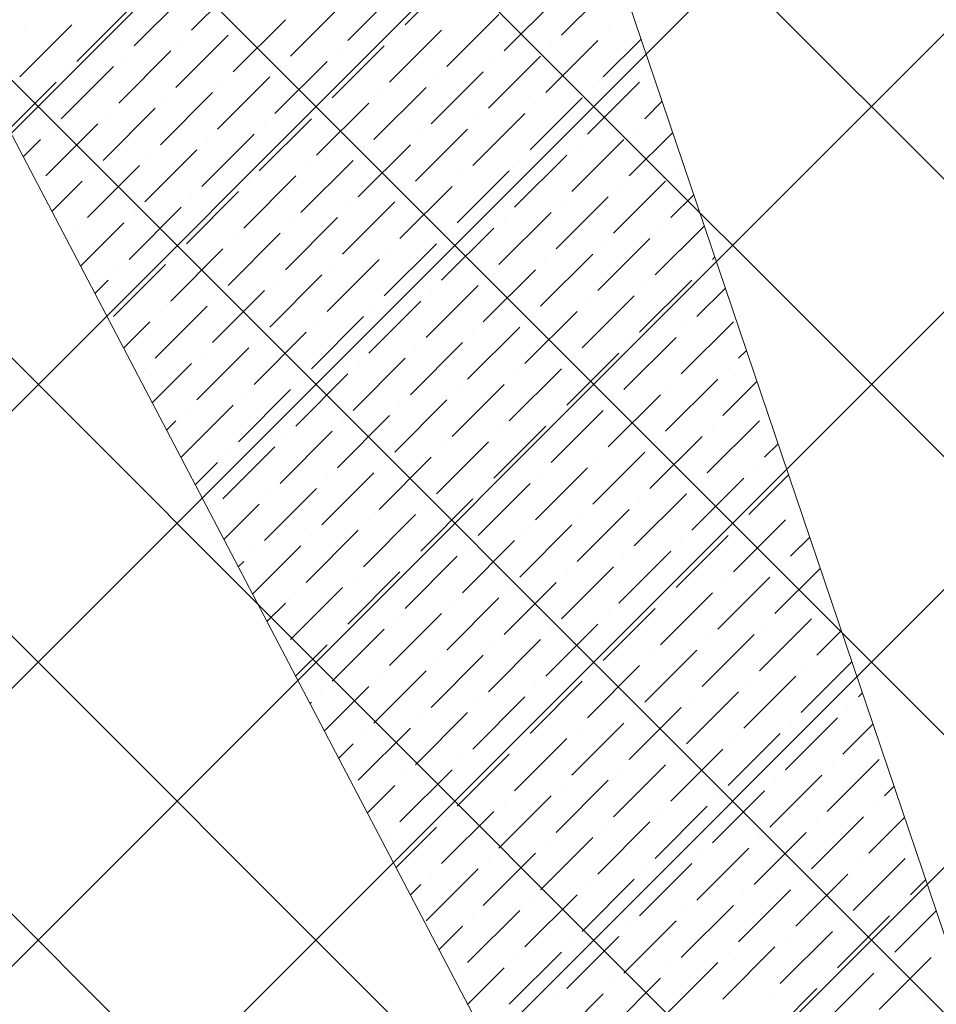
# Model space of a CAD drawing. Header units: millimetres. Extents: x -150 to 17700, y -24664 to 13830.
# Tile 36 of 58: x 8639 to 9805, y 10348 to 11601. Entities that reach past the tile are written whole.
import ezdxf

# ---------------------------------------------------------------- set-up
doc = ezdxf.new("R2010")
doc.units = ezdxf.units.MM
doc.header["$MEASUREMENT"] = 0
doc.layers.get('0').update_dxf_attribs({"lineweight": 5})
doc.layers.add('RCP XREF$0$A-CEILING-01', color=9, linetype='Continuous', lineweight=0, true_color=0x808080)
doc.layers.add('RCP XREF$0$A-CELING ELEMENT', color=9, linetype='Continuous', lineweight=0, true_color=0x808080)

# ---------------------------------------------------------------- blocks, each defined once
blk = doc.blocks.new('RCP XREF')
at = {"layer": 'RCP XREF$0$A-CEILING-01', "color": 8, "linetype": 'Continuous', "lineweight": 0, "true_color": 0x808080}
for p, q in [((441.6, 3270), (10551.6, 13380)), ((1148.7, 3270), (11258.7, 13380)), ((1502.2, 3270), (11612.2, 13380)), ((2209.3, 3270), (12319.3, 13380)), ((2562.9, 3270), (12672.9, 13380)), ((12425.4, 6666.5), (5711.9, 13380)), ((5943.5, 8418.4), (10905.1, 13380)), ((12778.9, 7020.1), (6419, 13380)), ((11820, 8332.5), (6772.5, 13380)), ((13132.5, 7373.6), (7126.1, 13380)), ((13309.2, 7550.4), (7479.7, 13380)), ((11883.2, 9330), (7833.2, 13380)), ((12602.1, 6843.3), (6090, 13355.4)), ((1855.8, 3270), (11865.8, 13280))]:
    blk.add_line(p, q, dxfattribs=at)
at = {"layer": 'RCP XREF$0$A-CELING ELEMENT', "color": 8, "lineweight": 0, "true_color": 0x808080}
for p, q in [((10032.2, 8779.9), (7381.5, 13830)), ((8667, 13830), (10332.1, 8908.9))]:
    blk.add_line(p, q, dxfattribs=at)
at = {"layer": 'RCP XREF$0$A-CELING ELEMENT', "color": 8, "linetype": 'Continuous', "lineweight": 0, "true_color": 0x808080, "transparency": 33554687}
for p, q in [((8857.5, 11587.7), (8923.8, 11654)), ((9129.3, 11594.3), (9195.6, 11660.6)), ((9056.3, 11574.5), (9122.6, 11640.8)), ((9328.1, 11581.1), (9394.4, 11647.4)), ((8784.6, 11567.8), (8850.8, 11634.1)), ((9255.2, 11561.2), (9321.5, 11627.5)), ((8983.4, 11554.6), (9049.7, 11620.9)), ((8711.6, 11547.9), (8777.9, 11614.2)), ((9182.3, 11541.3), (9248.6, 11607.6)), ((8638.7, 11528.1), (8705, 11594.3)), ((8910.5, 11534.7), (8976.8, 11601)), ((8917.1, 11594.3), (8917.1, 11594.3)), ((8645.3, 11587.7), (8645.3, 11587.7)), ((8837.6, 11514.8), (8903.9, 11581.1)), ((9109.4, 11521.4), (9175.7, 11587.7)), ((9116, 11581.1), (9116, 11581.1)), ((9387.8, 11587.7), (9387.8, 11587.7)), ((8844.2, 11574.5), (8844.2, 11574.5)), ((9036.5, 11501.5), (9102.7, 11567.8)), ((9308.3, 11508.2), (9374.5, 11574.5)), ((9314.9, 11567.8), (9314.9, 11567.8)), ((9381.2, 11528.1), (9429.5, 11576.4)), ((8764.7, 11494.9), (8831, 11561.2)), ((8771.3, 11554.6), (8771.3, 11554.6)), ((9043.1, 11561.2), (9043.1, 11561.2)), ((9235.3, 11488.3), (9301.6, 11554.6)), ((8691.7, 11475), (8758, 11541.3)), ((8963.5, 11481.7), (9029.8, 11547.9)), ((8970.2, 11541.3), (8970.2, 11541.3)), ((9242, 11547.9), (9242, 11547.9)), ((8698.4, 11534.7), (8698.4, 11534.7)), ((8890.6, 11461.8), (8956.9, 11528.1)), ((9162.4, 11468.4), (9228.7, 11534.7)), ((9169, 11528.1), (9169, 11528.1)), ((9440.8, 11534.7), (9440.8, 11534.7)), ((8624.8, 11461.1), (8685.1, 11521.4)), ((8897.2, 11521.4), (8897.2, 11521.4)), ((9089.5, 11448.5), (9155.8, 11514.8)), ((9361.3, 11455.1), (9427.6, 11521.4)), ((9367.9, 11514.8), (9367.9, 11514.8)), ((8817.7, 11441.9), (8884, 11508.2)), ((9096.1, 11508.2), (9096.1, 11508.2)), ((8824.3, 11501.5), (8824.3, 11501.5)), ((9016.6, 11428.6), (9082.9, 11494.9)), ((9288.4, 11435.2), (9354.7, 11501.5)), ((9295, 11494.9), (9295, 11494.9)), ((9434.2, 11475), (9456.4, 11497.2)), ((8744.8, 11422), (8811.1, 11488.3)), ((8751.4, 11481.7), (8751.4, 11481.7)), ((9023.2, 11488.3), (9023.2, 11488.3)), ((9215.4, 11415.4), (9281.7, 11481.7)), ((8671.9, 11402.1), (8738.1, 11468.4)), ((8943.6, 11408.7), (9009.9, 11475)), ((8950.3, 11468.4), (8950.3, 11468.4)), ((9222.1, 11475), (9222.1, 11475)), ((8678.5, 11461.8), (8678.5, 11461.8)), ((8870.7, 11388.8), (8937, 11455.1)), ((9142.5, 11395.5), (9208.8, 11461.8)), ((9149.2, 11455.1), (9149.2, 11455.1)), ((9414.3, 11402.1), (9469.8, 11457.6)), ((9420.9, 11461.8), (9420.9, 11461.8)), ((8643.1, 11426.4), (8665.2, 11448.5)), ((8877.4, 11448.5), (8877.4, 11448.5)), ((9069.6, 11375.6), (9135.9, 11441.9)), ((9341.4, 11382.2), (9407.7, 11448.5)), ((9348, 11441.9), (9348, 11441.9)), ((8797.8, 11369), (8864.1, 11435.2)), ((8804.4, 11428.6), (8804.4, 11428.6)), ((9076.2, 11435.2), (9076.2, 11435.2)), ((9268.5, 11362.3), (9334.8, 11428.6)), ((8724.9, 11349.1), (8791.2, 11415.4)), ((8996.7, 11355.7), (9063, 11422)), ((9003.3, 11415.4), (9003.3, 11415.4)), ((9275.1, 11422), (9275.1, 11422)), ((8731.5, 11408.7), (8731.5, 11408.7)), ((8923.8, 11335.8), (8990.1, 11402.1)), ((9195.6, 11342.4), (9261.8, 11408.7)), ((9202.2, 11402.1), (9202.2, 11402.1)), ((9474, 11408.7), (9474, 11408.7)), ((8679.6, 11356.8), (8718.3, 11395.5)), ((8930.4, 11395.5), (8930.4, 11395.5)), ((9394.4, 11329.2), (9460.7, 11395.5)), ((8850.8, 11315.9), (8917.1, 11382.2)), ((9122.6, 11322.6), (9188.9, 11388.8)), ((9129.3, 11382.2), (9129.3, 11382.2)), ((9401.1, 11388.8), (9401.1, 11388.8)), ((9467.4, 11349.1), (9496.6, 11378.3)), ((8857.5, 11375.6), (8857.5, 11375.6)), ((9049.7, 11302.7), (9116, 11369)), ((9321.5, 11309.3), (9387.8, 11375.6)), ((9328.1, 11369), (9328.1, 11369)), ((8777.9, 11296), (8844.2, 11362.3)), ((8784.6, 11355.7), (8784.6, 11355.7)), ((9056.3, 11362.3), (9056.3, 11362.3)), ((9248.6, 11289.4), (9314.9, 11355.7)), ((8716.1, 11287.2), (8771.3, 11342.4)), ((8976.8, 11282.8), (9043.1, 11349.1)), ((8983.4, 11342.4), (8983.4, 11342.4)), ((9255.2, 11349.1), (9255.2, 11349.1)), ((8711.6, 11335.8), (8711.6, 11335.8)), ((8903.9, 11262.9), (8970.2, 11329.2)), ((9175.7, 11269.5), (9242, 11335.8)), ((9182.3, 11329.2), (9182.3, 11329.2)), ((9447.5, 11276.2), (9510, 11338.7)), ((9454.1, 11335.8), (9454.1, 11335.8)), ((8697.8, 11322), (8698.4, 11322.6)), ((8910.5, 11322.6), (8910.5, 11322.6)), ((9102.7, 11249.6), (9169, 11315.9)), ((9374.5, 11256.3), (9440.8, 11322.6)), ((9381.2, 11315.9), (9381.2, 11315.9)), ((8831, 11243), (8897.2, 11309.3)), ((8837.6, 11302.7), (8837.6, 11302.7)), ((9109.4, 11309.3), (9109.4, 11309.3)), ((9301.6, 11236.4), (9367.9, 11302.7)), ((8758, 11223.1), (8824.3, 11289.4)), ((9029.8, 11229.7), (9096.1, 11296)), ((9036.5, 11289.4), (9036.5, 11289.4)), ((9308.3, 11296), (9308.3, 11296)), ((9520.4, 11296), (9523.4, 11299.1)), ((8764.7, 11282.8), (8764.7, 11282.8)), ((8956.9, 11209.9), (9023.2, 11276.2)), ((9228.7, 11216.5), (9295, 11282.8)), ((9235.3, 11276.2), (9235.3, 11276.2)), ((9507.1, 11282.8), (9507.1, 11282.8)), ((8734.3, 11252.5), (8751.4, 11269.5)), ((8963.5, 11269.5), (8963.5, 11269.5)), ((9427.6, 11203.2), (9493.9, 11269.5)), ((8884, 11190), (8950.3, 11256.3)), ((9155.8, 11196.6), (9222.1, 11262.9)), ((9162.4, 11256.3), (9162.4, 11256.3)), ((9434.2, 11262.9), (9434.2, 11262.9)), ((9500.5, 11223.1), (9536.8, 11259.4)), ((8890.6, 11249.6), (8890.6, 11249.6)), ((9082.9, 11176.7), (9149.2, 11243)), ((9354.7, 11183.3), (9420.9, 11249.6)), ((9361.3, 11243), (9361.3, 11243)), ((8811.1, 11170.1), (8877.4, 11236.4)), ((8817.7, 11229.7), (8817.7, 11229.7)), ((9089.5, 11236.4), (9089.5, 11236.4)), ((9281.7, 11163.5), (9348, 11229.7)), ((8770.9, 11182.9), (8804.4, 11216.5)), ((9009.9, 11156.8), (9076.2, 11223.1)), ((9016.6, 11216.5), (9016.6, 11216.5)), ((9288.4, 11223.1), (9288.4, 11223.1)), ((9480.6, 11150.2), (9546.9, 11216.5)), ((8937, 11136.9), (9003.3, 11203.2)), ((9208.8, 11143.6), (9275.1, 11209.9)), ((9215.4, 11203.2), (9215.4, 11203.2)), ((9487.2, 11209.9), (9487.2, 11209.9)), ((8943.6, 11196.6), (8943.6, 11196.6)), ((9135.9, 11123.7), (9202.2, 11190)), ((9407.7, 11130.3), (9474, 11196.6)), ((9414.3, 11190), (9414.3, 11190)), ((8864.1, 11117.1), (8930.4, 11183.3)), ((8870.7, 11176.7), (8870.7, 11176.7)), ((9142.5, 11183.3), (9142.5, 11183.3)), ((9334.8, 11110.4), (9401.1, 11176.7)), ((9553.5, 11170.1), (9563.6, 11180.2)), ((8807.4, 11113.3), (8857.5, 11163.5)), ((9063, 11103.8), (9129.3, 11170.1)), ((9069.6, 11163.5), (9069.6, 11163.5)), ((9341.4, 11170.1), (9341.4, 11170.1)), ((8797.8, 11156.8), (8797.8, 11156.8)), ((9261.8, 11090.5), (9328.1, 11156.8)), ((9540.3, 11156.8), (9540.3, 11156.8)), ((8990.1, 11083.9), (9056.3, 11150.2)), ((8996.7, 11143.6), (8996.7, 11143.6)), ((9268.5, 11150.2), (9268.5, 11150.2)), ((9460.7, 11077.3), (9527, 11143.6)), ((9533.6, 11097.2), (9577, 11140.5)), ((8917.1, 11064), (8983.4, 11130.3)), ((9188.9, 11070.6), (9255.2, 11136.9)), ((9195.6, 11130.3), (9195.6, 11130.3)), ((9467.4, 11136.9), (9467.4, 11136.9)), ((8923.8, 11123.7), (8923.8, 11123.7)), ((9116, 11050.8), (9182.3, 11117.1)), ((9387.8, 11057.4), (9454.1, 11123.7)), ((9394.4, 11117.1), (9394.4, 11117.1)), ((8844.2, 11044.1), (8910.5, 11110.4)), ((8850.8, 11103.8), (8850.8, 11103.8)), ((9122.6, 11110.4), (9122.6, 11110.4)), ((9314.9, 11037.5), (9381.2, 11103.8)), ((8825.6, 11078.6), (8837.6, 11090.5)), ((9043.1, 11030.9), (9109.4, 11097.2)), ((9049.7, 11090.5), (9049.7, 11090.5)), ((9321.5, 11097.2), (9321.5, 11097.2)), ((9513.8, 11024.2), (9580, 11090.5)), ((8970.2, 11011), (9036.5, 11077.3)), ((9242, 11017.6), (9308.3, 11083.9)), ((9248.6, 11077.3), (9248.6, 11077.3)), ((9520.4, 11083.9), (9520.4, 11083.9)), ((8976.8, 11070.6), (8976.8, 11070.6)), ((9169, 10997.7), (9235.3, 11064)), ((9440.8, 11004.4), (9507.1, 11070.6)), ((9447.5, 11064), (9447.5, 11064)), ((8897.2, 10991.1), (8963.5, 11057.4)), ((8903.9, 11050.8), (8903.9, 11050.8)), ((9175.7, 11057.4), (9175.7, 11057.4)), ((9367.9, 10984.5), (9434.2, 11050.8)), ((9586.7, 11044.1), (9603.8, 11061.3)), ((9096.1, 10977.8), (9162.4, 11044.1)), ((9374.5, 11044.1), (9374.5, 11044.1)), ((8862.1, 11009), (8890.6, 11037.5)), ((9102.7, 11037.5), (9102.7, 11037.5)), ((9295, 10964.6), (9361.3, 11030.9)), ((9573.4, 11030.9), (9573.4, 11030.9)), ((9023.2, 10958), (9089.5, 11024.2)), ((9029.8, 11017.6), (9029.8, 11017.6)), ((9301.6, 11024.2), (9301.6, 11024.2)), ((9493.9, 10951.3), (9560.2, 11017.6)), ((9566.8, 10971.2), (9617.3, 11021.7)), ((8950.3, 10938.1), (9016.6, 11004.4)), ((9222.1, 10944.7), (9288.4, 11011)), ((9228.7, 11004.4), (9228.7, 11004.4)), ((9500.5, 11011), (9500.5, 11011)), ((8956.9, 10997.7), (8956.9, 10997.7)), ((9149.2, 10924.8), (9215.4, 10991.1)), ((9420.9, 10931.4), (9487.2, 10997.7)), ((9427.6, 10991.1), (9427.6, 10991.1)), ((8884, 10977.8), (8884, 10977.8)), ((8898.6, 10939.5), (8943.6, 10984.5)), ((9155.8, 10984.5), (9155.8, 10984.5)), ((9348, 10911.5), (9414.3, 10977.8)), ((9626.4, 10977.8), (9626.4, 10977.8)), ((9076.2, 10904.9), (9142.5, 10971.2)), ((9082.9, 10964.6), (9082.9, 10964.6)), ((9354.7, 10971.2), (9354.7, 10971.2)), ((9546.9, 10898.3), (9613.2, 10964.6)), ((9003.3, 10885), (9069.6, 10951.3)), ((9275.1, 10891.7), (9341.4, 10958)), ((9281.7, 10951.3), (9281.7, 10951.3)), ((9553.5, 10958), (9553.5, 10958)), ((9009.9, 10944.7), (9009.9, 10944.7)), ((9202.2, 10871.8), (9268.5, 10938.1)), ((9474, 10878.4), (9540.3, 10944.7)), ((9480.6, 10938.1), (9480.6, 10938.1)), ((9619.8, 10918.2), (9644.1, 10942.4)), ((8935.1, 10869.9), (8996.7, 10931.4)), ((9208.8, 10931.4), (9208.8, 10931.4)), ((8937, 10924.8), (8937, 10924.8)), ((9129.3, 10851.9), (9195.6, 10918.2)), ((9401.1, 10858.5), (9467.4, 10924.8)), ((9407.7, 10918.2), (9407.7, 10918.2)), ((8916.9, 10904.7), (8923.8, 10911.5)), ((9135.9, 10911.5), (9135.9, 10911.5)), ((9328.1, 10838.6), (9394.4, 10904.9)), ((9599.9, 10845.3), (9657.5, 10902.8)), ((9606.6, 10904.9), (9606.6, 10904.9)), ((9056.3, 10832), (9122.6, 10898.3)), ((9063, 10891.7), (9063, 10891.7)), ((9334.8, 10898.3), (9334.8, 10898.3)), ((9527, 10825.4), (9593.3, 10891.7)), ((8983.4, 10812.1), (9049.7, 10878.4)), ((9255.2, 10818.7), (9321.5, 10885)), ((9261.8, 10878.4), (9261.8, 10878.4)), ((9533.6, 10885), (9533.6, 10885)), ((8990.1, 10871.8), (8990.1, 10871.8)), ((9182.3, 10798.9), (9248.6, 10865.1)), ((9454.1, 10805.5), (9520.4, 10871.8)), ((9460.7, 10865.1), (9460.7, 10865.1)), ((8953.4, 10835.1), (8976.8, 10858.5)), ((9188.9, 10858.5), (9188.9, 10858.5)), ((9381.2, 10785.6), (9447.5, 10851.9)), ((9659.6, 10851.9), (9659.6, 10851.9)), ((9109.4, 10779), (9175.7, 10845.3)), ((9116, 10838.6), (9116, 10838.6)), ((9387.8, 10845.3), (9387.8, 10845.3)), ((9580, 10772.3), (9646.3, 10838.6)), ((9036.5, 10759.1), (9102.7, 10825.4)), ((9308.3, 10765.7), (9374.5, 10832)), ((9314.9, 10825.4), (9314.9, 10825.4)), ((9586.7, 10832), (9586.7, 10832)), ((9043.1, 10818.7), (9043.1, 10818.7)), ((9507.1, 10752.4), (9573.4, 10818.7)), ((9653, 10792.2), (9684.3, 10823.5)), ((8989.9, 10765.6), (9029.8, 10805.5)), ((9235.3, 10745.8), (9301.6, 10812.1)), ((9242, 10805.5), (9242, 10805.5)), ((9513.8, 10812.1), (9513.8, 10812.1)), ((9162.4, 10725.9), (9228.7, 10792.2)), ((9434.2, 10732.6), (9500.5, 10798.9)), ((9440.8, 10792.2), (9440.8, 10792.2)), ((9169, 10785.6), (9169, 10785.6)), ((9361.3, 10712.7), (9427.6, 10779)), ((9633.1, 10719.3), (9697.7, 10783.9)), ((9639.7, 10779), (9639.7, 10779)), ((9089.5, 10706), (9155.8, 10772.3)), ((9096.1, 10765.7), (9096.1, 10765.7)), ((9367.9, 10772.3), (9367.9, 10772.3)), ((9560.2, 10699.4), (9626.4, 10765.7)), ((9026.4, 10696), (9082.9, 10752.4)), ((9288.4, 10692.8), (9354.7, 10759.1)), ((9295, 10752.4), (9295, 10752.4)), ((9566.8, 10759.1), (9566.8, 10759.1)), ((9023.2, 10745.8), (9023.2, 10745.8)), ((9215.4, 10672.9), (9281.7, 10739.2)), ((9487.2, 10679.5), (9553.5, 10745.8)), ((9493.9, 10739.2), (9493.9, 10739.2)), ((9706, 10739.2), (9711.1, 10744.3)), ((9008.2, 10730.8), (9009.9, 10732.6)), ((9222.1, 10732.6), (9222.1, 10732.6)), ((9414.3, 10659.6), (9480.6, 10725.9)), ((9692.7, 10725.9), (9692.7, 10725.9)), ((9142.5, 10653), (9208.8, 10719.3)), ((9149.2, 10712.7), (9149.2, 10712.7)), ((9420.9, 10719.3), (9420.9, 10719.3)), ((9613.2, 10646.4), (9679.5, 10712.7)), ((9341.4, 10639.8), (9407.7, 10706)), ((9619.8, 10706), (9619.8, 10706)), ((9686.1, 10666.3), (9724.5, 10704.7)), ((9069.6, 10633.1), (9135.9, 10699.4)), ((9076.2, 10692.8), (9076.2, 10692.8)), ((9348, 10699.4), (9348, 10699.4)), ((9540.3, 10626.5), (9606.6, 10692.8)), ((9044.7, 10661.2), (9063, 10679.5)), ((9268.5, 10619.9), (9334.8, 10686.2)), ((9275.1, 10679.5), (9275.1, 10679.5)), ((9546.9, 10686.2), (9546.9, 10686.2)), ((9195.6, 10600), (9261.8, 10666.3)), ((9467.4, 10606.6), (9533.6, 10672.9)), ((9474, 10666.3), (9474, 10666.3)), ((9202.2, 10659.6), (9202.2, 10659.6)), ((9394.4, 10586.7), (9460.7, 10653)), ((9666.2, 10593.4), (9732.5, 10659.6)), ((9672.9, 10653), (9672.9, 10653)), ((9122.6, 10580.1), (9188.9, 10646.4)), ((9129.3, 10639.8), (9129.3, 10639.8)), ((9401.1, 10646.4), (9401.1, 10646.4)), ((9593.3, 10573.5), (9659.6, 10639.8)), ((9081.2, 10591.7), (9116, 10626.5)), ((9321.5, 10566.8), (9387.8, 10633.1)), ((9328.1, 10626.5), (9328.1, 10626.5)), ((9599.9, 10633.1), (9599.9, 10633.1)), ((9739.1, 10613.2), (9751.3, 10625.4)), ((9248.6, 10546.9), (9314.9, 10613.2)), ((9520.4, 10553.6), (9586.7, 10619.9)), ((9527, 10613.2), (9527, 10613.2)), ((9255.2, 10606.6), (9255.2, 10606.6)), ((9447.5, 10533.7), (9513.8, 10600)), ((9725.9, 10600), (9725.9, 10600)), ((9175.7, 10527.1), (9242, 10593.4)), ((9454.1, 10593.4), (9454.1, 10593.4)), ((9182.3, 10586.7), (9182.3, 10586.7)), ((9374.5, 10513.8), (9440.8, 10580.1)), ((9646.3, 10520.4), (9712.6, 10586.7)), ((9653, 10580.1), (9653, 10580.1)), ((9719.3, 10540.3), (9764.7, 10585.8)), ((9109.4, 10566.8), (9109.4, 10566.8)), ((9117.7, 10522.1), (9169, 10573.5)), ((9381.2, 10573.5), (9381.2, 10573.5)), ((9573.4, 10500.5), (9639.7, 10566.8)), ((9301.6, 10493.9), (9367.9, 10560.2)), ((9308.3, 10553.6), (9308.3, 10553.6)), ((9580, 10560.2), (9580, 10560.2)), ((9228.7, 10474), (9295, 10540.3)), ((9500.5, 10480.7), (9566.8, 10546.9)), ((9507.1, 10540.3), (9507.1, 10540.3)), ((9235.3, 10533.7), (9235.3, 10533.7)), ((9427.6, 10460.8), (9493.9, 10527.1)), ((9699.4, 10467.4), (9765.7, 10533.7)), ((9706, 10527.1), (9706, 10527.1)), ((9155.8, 10454.1), (9222.1, 10520.4)), ((9162.4, 10513.8), (9162.4, 10513.8)), ((9434.2, 10520.4), (9434.2, 10520.4)), ((9626.4, 10447.5), (9692.7, 10513.8)), ((9135.9, 10487.3), (9149.2, 10500.5)), ((9354.7, 10440.9), (9420.9, 10507.2)), ((9361.3, 10500.5), (9361.3, 10500.5)), ((9633.1, 10507.2), (9633.1, 10507.2)), ((9772.3, 10487.3), (9791.6, 10506.5)), ((9281.7, 10421), (9348, 10487.3)), ((9553.5, 10427.6), (9619.8, 10493.9)), ((9560.2, 10487.3), (9560.2, 10487.3)), ((9288.4, 10480.7), (9288.4, 10480.7)), ((9208.8, 10401.1), (9275.1, 10467.4)), ((9480.6, 10407.7), (9546.9, 10474)), ((9487.2, 10467.4), (9487.2, 10467.4)), ((9752.4, 10414.4), (9805, 10466.9)), ((9759, 10474), (9759, 10474)), ((9215.4, 10460.8), (9215.4, 10460.8)), ((9407.7, 10387.8), (9474, 10454.1)), ((9679.5, 10394.5), (9745.8, 10460.8)), ((9686.1, 10454.1), (9686.1, 10454.1)), ((9172.5, 10417.8), (9202.2, 10447.5)), ((9414.3, 10447.5), (9414.3, 10447.5)), ((9606.6, 10374.6), (9672.9, 10440.9)), ((9334.8, 10368), (9401.1, 10434.3)), ((9341.4, 10427.6), (9341.4, 10427.6)), ((9613.2, 10434.3), (9613.2, 10434.3)), ((9261.8, 10348.1), (9328.1, 10414.4)), ((9533.6, 10354.7), (9599.9, 10421)), ((9540.3, 10414.4), (9540.3, 10414.4)), ((9268.5, 10407.7), (9268.5, 10407.7)), ((9460.7, 10334.8), (9527, 10401.1)), ((9732.5, 10341.4), (9798.8, 10407.7)), ((9739.1, 10401.1), (9739.1, 10401.1)), ((9195.6, 10387.8), (9195.6, 10387.8)), ((9209, 10348.2), (9255.2, 10394.5)), ((9467.4, 10394.5), (9467.4, 10394.5)), ((9659.6, 10321.6), (9725.9, 10387.8)), ((9387.8, 10314.9), (9454.1, 10381.2)), ((9394.4, 10374.6), (9394.4, 10374.6)), ((9666.2, 10381.2), (9666.2, 10381.2)), ((9586.7, 10301.7), (9653, 10368)), ((9314.9, 10295), (9381.2, 10361.3)), ((9321.5, 10354.7), (9321.5, 10354.7)), ((9593.3, 10361.3), (9593.3, 10361.3)), ((9792.2, 10348.1), (9792.2, 10348.1))]:
    blk.add_line(p, q, dxfattribs=at)

msp = doc.modelspace()

# ---------------------------------------------------------------- block references
at = {"color": 8, "true_color": 0x808080}
msp.add_blockref('RCP XREF', (0, 0), dxfattribs=at)

doc.saveas('drawing.dxf')
